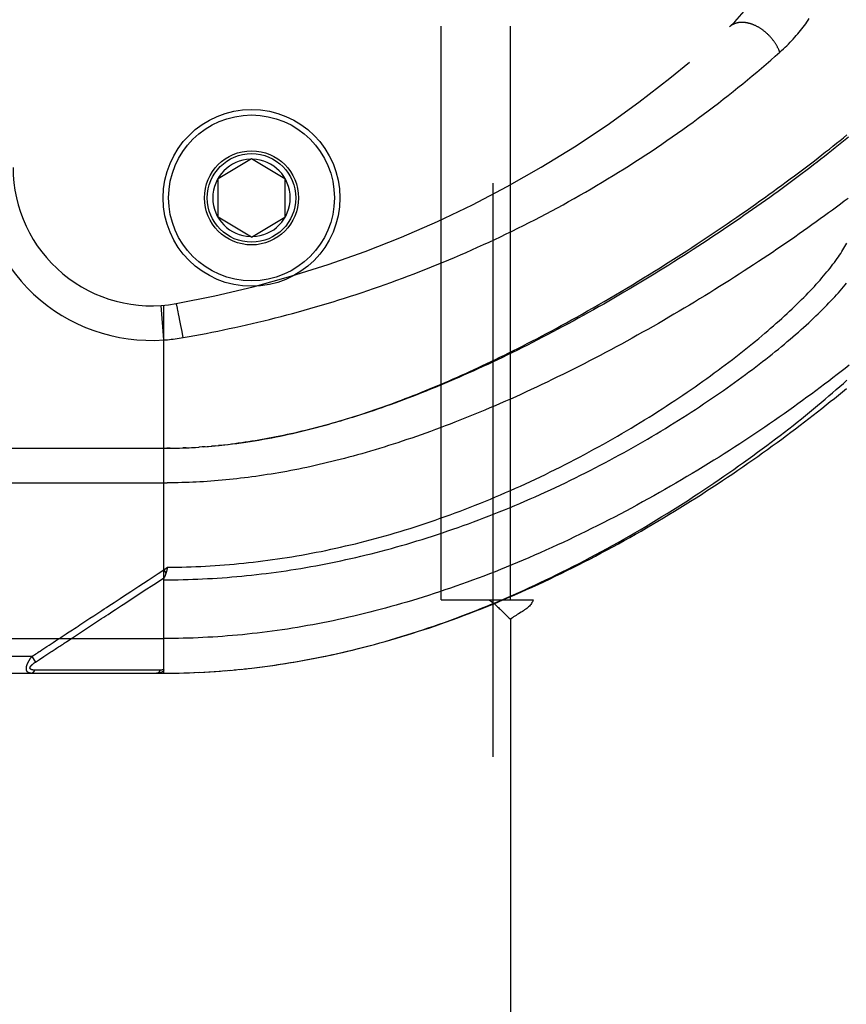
# Model space of a CAD drawing. Header units: inches. Extents: x 0 to 188, y 0 to 122.
# Tile 22 of 102: x 42.76 to 44.25, y 32.35 to 34.13. Entities that reach past the tile are written whole.
import ezdxf

# ---------------------------------------------------------------- set-up
doc = ezdxf.new("R2010")
doc.units = ezdxf.units.IN
doc.header["$LTSCALE"] = 10.363855
doc.header["$MEASUREMENT"] = 0
doc.linetypes.add('HIDDEN', pattern=[0.2, 0.1, -0.1])
for name, color, linetype in [('DEFAULT_2', 8, 'HIDDEN'), ('DOOR_ASSEMBLY', 7, 'CONTINUOUS'), ('SUBPANEL', 7, 'CONTINUOUS')]:
    doc.layers.add(name, color=color, linetype=linetype)

msp = doc.modelspace()

# ---------------------------------------------------------------- linework, layer by layer
at = {"layer": 'DEFAULT_2', "color": 8, "linetype": 'HIDDEN'}
msp.add_line((43.6149, 30.7263), (43.6149, 88.3763), dxfattribs=at)
at = {"layer": 'DOOR_ASSEMBLY', "color": 8, "linetype": 'HIDDEN'}
for p, q in [((43.1181, 33.8438), (43.1781, 33.8799)), ((43.1781, 33.8799), (43.2381, 33.8438)), ((43.1181, 33.7738), (43.1181, 33.8438)), ((43.2381, 33.8438), (43.2381, 33.7738)), ((43.1781, 33.7377), (43.1181, 33.7738)), ((43.1781, 33.7377), (43.2381, 33.7738)), ((43.0194, 33.5521), (43.0149, 33.6144)), ((43.0194, 32.95), (43.0194, 33.6148)), ((43.0431, 33.6143), (43.0429, 33.615)), ((43.0433, 33.6135), (43.0431, 33.6143)), ((43.0435, 33.6126), (43.0433, 33.6135)), ((43.0437, 33.6116), (43.0435, 33.6126)), ((43.0441, 33.6101), (43.0437, 33.6116)), ((43.0445, 33.6084), (43.0441, 33.6101)), ((43.045, 33.6058), (43.0445, 33.6084)), ((43.0456, 33.603), (43.045, 33.6058)), ((43.0464, 33.5991), (43.0456, 33.603)), ((43.0475, 33.594), (43.0464, 33.5991)), ((43.0488, 33.5875), (43.0475, 33.594)), ((43.0506, 33.5784), (43.0488, 33.5875)), ((43.0526, 33.5676), (43.0506, 33.5784)), ((43.0534, 33.5631), (43.0526, 33.5676)), ((43.0547, 33.5564), (43.0534, 33.5631)), ((43.0907, 33.3589), (43.0829, 33.3584)), ((43.0946, 33.3592), (43.0888, 33.3588)), ((43.0907, 33.3589), (43.1005, 33.3597)), ((43.0978, 33.3594), (43.1064, 33.3602)), ((43.1123, 33.3607), (43.1064, 33.3602)), ((43.1241, 33.3619), (43.1182, 33.3613)), ((43.1276, 33.3623), (43.1361, 33.3632)), ((42.1456, 33.3563), (43.0194, 33.3563)), ((43.0309, 33.3564), (43.0251, 33.3563)), ((43.0336, 33.3564), (43.0424, 33.3566)), ((43.0409, 33.3565), (43.0482, 33.3567)), ((43.0597, 33.3571), (43.0539, 33.3569)), ((43.0625, 33.3572), (43.0713, 33.3577)), ((43.0696, 33.3576), (43.0771, 33.358)), ((43.0767, 33.358), (43.0837, 33.3584)), ((42.1156, 33.2938), (43.0259, 33.2938)), ((43.0194, 33.1368), (43.0262, 33.1413)), ((43.0194, 33.1368), (43.0235, 33.1306)), ((43.0252, 33.137), (43.0249, 33.1358)), ((43.0255, 33.1383), (43.0252, 33.137)), ((43.0262, 33.1413), (43.0255, 33.1383)), ((42.8546, 33.014), (42.8674, 33.0224)), ((42.1156, 33.0125), (43.0194, 33.0125)), ((42.8046, 32.9812), (42.8138, 32.9872)), ((42.781, 32.98), (42.1156, 32.98)), ((42.781, 32.98), (42.7836, 32.9817)), ((42.781, 32.98), (42.7876, 32.97)), ((42.7836, 32.9817), (42.786, 32.9833)), ((42.786, 32.9833), (42.7884, 32.9849)), ((42.7876, 32.97), (42.7951, 32.9749)), ((42.7951, 32.9749), (42.803, 32.9801)), ((42.803, 32.9801), (42.8046, 32.9812)), ((42.1456, 32.95), (43.0194, 32.95)), ((42.7909, 32.9555), (42.7865, 32.9555)), ((42.7998, 32.9556), (42.7909, 32.9555)), ((42.8316, 32.9556), (42.7998, 32.9556)), ((42.8367, 32.9556), (42.8316, 32.9556)), ((43.0007, 32.9557), (42.9893, 32.9557)), ((43.0133, 32.9557), (43.0007, 32.9557)), ((43.0194, 32.95), (43.0286, 32.9501)), ((43.0284, 32.9501), (43.0379, 32.9502)), ((43.0375, 32.9502), (43.0473, 32.9503)), ((43.0466, 32.9503), (43.0566, 32.9505)), ((43.0557, 32.9505), (43.0659, 32.9508)), ((43.0648, 32.9508), (43.0753, 32.9512)), ((43.0739, 32.9511), (43.0846, 32.9516)), ((43.083, 32.9515), (43.094, 32.9521)), ((43.0921, 32.952), (43.1033, 32.9526)), ((43.1012, 32.9525), (43.1127, 32.9532)), ((43.1104, 32.953), (43.122, 32.9539)), ((43.1195, 32.9537), (43.1314, 32.9546)), ((43.1286, 32.9544), (43.1408, 32.9554)), ((43.1378, 32.9551), (43.1502, 32.9562)), ((43.1469, 32.9559), (43.1596, 32.9572)), ((43.1561, 32.9568), (43.169, 32.9581)), ((43.1653, 32.9577), (43.1784, 32.9592)), ((43.1745, 32.9587), (43.1879, 32.9603)), ((43.1837, 32.9598), (43.1973, 32.9615)), ((43.1929, 32.9609), (43.2068, 32.9627)), ((43.2021, 32.9621), (43.2163, 32.964))]:
    msp.add_line(p, q, dxfattribs=at)
for points in [[(44.1328, 34.072), (44.1325, 34.073), (44.1321, 34.074), (44.1317, 34.075), (44.1312, 34.0759), (44.1308, 34.0769), (44.1304, 34.0779), (44.1299, 34.0789), (44.1294, 34.0799), (44.1289, 34.0808), (44.1284, 34.0818), (44.1279, 34.0828), (44.1273, 34.0838), (44.1268, 34.0847), (44.1262, 34.0857), (44.1256, 34.0866), (44.125, 34.0876), (44.1244, 34.0885), (44.1238, 34.0895), (44.1231, 34.0904), (44.1225, 34.0913), (44.1218, 34.0922), (44.1211, 34.0932), (44.1204, 34.0941), (44.1197, 34.095), (44.119, 34.0958), (44.1183, 34.0967), (44.1176, 34.0976), (44.1168, 34.0985), (44.1161, 34.0993), (44.1153, 34.1002), (44.1145, 34.101), (44.1137, 34.1018), (44.1129, 34.1027), (44.1121, 34.1035), (44.1113, 34.1043), (44.1105, 34.1051), (44.1096, 34.1058), (44.1088, 34.1066), (44.1079, 34.1073), (44.1071, 34.1081), (44.1062, 34.1088), (44.1053, 34.1095), (44.1044, 34.1102), (44.1035, 34.1109), (44.1026, 34.1116), (44.1017, 34.1123), (44.1008, 34.1129), (44.0999, 34.1136), (44.099, 34.1142), (44.0981, 34.1148), (44.0971, 34.1154), (44.0962, 34.116), (44.0953, 34.1165), (44.0943, 34.1171), (44.0934, 34.1176), (44.0924, 34.1181), (44.0915, 34.1186), (44.0905, 34.1191), (44.0896, 34.1196), (44.0886, 34.1201), (44.0877, 34.1205), (44.0867, 34.1209), (44.0858, 34.1213), (44.0848, 34.1217), (44.0838, 34.1221), (44.0829, 34.1225), (44.0819, 34.1228), (44.081, 34.1231), (44.08, 34.1234), (44.079, 34.1237), (44.0781, 34.124), (44.0771, 34.1242), (44.0762, 34.1245), (44.0752, 34.1247), (44.0743, 34.1249), (44.0734, 34.1251), (44.0724, 34.1253), (44.0715, 34.1254), (44.0706, 34.1255), (44.0696, 34.1256), (44.0687, 34.1257), (44.0678, 34.1258), (44.0669, 34.1259), (44.066, 34.1259), (44.0651, 34.1259), (44.0642, 34.1259), (44.0633, 34.1259), (44.0625, 34.1259), (44.0616, 34.1258), (44.0607, 34.1258), (44.0599, 34.1257), (44.059, 34.1256), (44.0582, 34.1255), (44.0574, 34.1253), (44.0566, 34.1252), (44.0557, 34.125), (44.0549, 34.1248), (44.0542, 34.1246), (44.0534, 34.1244), (44.0526, 34.1241), (44.0518, 34.1238), (44.0511, 34.1236), (44.0504, 34.1233), (44.0496, 34.1229), (44.0489, 34.1226), (44.0482, 34.1223), (44.0475, 34.1219), (44.0469, 34.1215), (44.0462, 34.1211), (44.0456, 34.1207), (44.0449, 34.1203), (44.0443, 34.1198), (44.0437, 34.1193), (44.0431, 34.1189), (44.0425, 34.1184), (44.0419, 34.1179)], [(44.1328, 34.072), (44.1361, 34.0749), (44.1393, 34.0779), (44.1424, 34.0809), (44.1455, 34.0838), (44.1485, 34.0868), (44.1514, 34.0899), (44.1543, 34.0929), (44.1571, 34.0959), (44.1599, 34.099), (44.1626, 34.1021), (44.1652, 34.1051), (44.1678, 34.1082), (44.1702, 34.1113), (44.1727, 34.1144), (44.175, 34.1174), (44.1774, 34.1205), (44.1796, 34.1236), (44.1818, 34.1266), (44.1839, 34.1297), (44.186, 34.1327)], [(43.0547, 33.5564), (43.0651, 33.5582), (43.0755, 33.5601), (43.0859, 33.562), (43.0962, 33.564), (43.1066, 33.566), (43.1169, 33.5681), (43.1273, 33.5703), (43.1377, 33.5725), (43.1481, 33.5747), (43.1585, 33.577), (43.1689, 33.5794), (43.1793, 33.5818), (43.1897, 33.5842), (43.2001, 33.5867), (43.2105, 33.5893), (43.2209, 33.5919), (43.2314, 33.5946), (43.2418, 33.5973), (43.2522, 33.6001), (43.2627, 33.6029), (43.2731, 33.6058), (43.2836, 33.6088), (43.294, 33.6118), (43.3045, 33.6148), (43.3149, 33.618), (43.3254, 33.6211), (43.3359, 33.6244), (43.3463, 33.6277), (43.3568, 33.631), (43.3673, 33.6344), (43.3778, 33.6379), (43.3882, 33.6414), (43.3987, 33.645), (43.4092, 33.6486), (43.4197, 33.6523), (43.4301, 33.6561), (43.4406, 33.6599), (43.4511, 33.6638), (43.4615, 33.6677), (43.472, 33.6717), (43.4825, 33.6757), (43.4929, 33.6799), (43.5034, 33.684), (43.5138, 33.6883), (43.5242, 33.6925), (43.5347, 33.6969), (43.5451, 33.7013), (43.5555, 33.7058), (43.5659, 33.7103), (43.5763, 33.7149), (43.5867, 33.7195), (43.5971, 33.7243), (43.6075, 33.729), (43.6178, 33.7339), (43.6282, 33.7387), (43.6385, 33.7437), (43.6489, 33.7487), (43.6592, 33.7538), (43.6695, 33.7589), (43.6797, 33.7641), (43.69, 33.7694), (43.7003, 33.7747), (43.7105, 33.78), (43.7207, 33.7855), (43.7309, 33.791), (43.7411, 33.7965), (43.7512, 33.8021), (43.7613, 33.8078), (43.7714, 33.8135), (43.7815, 33.8193), (43.7916, 33.8251), (43.8016, 33.831), (43.8116, 33.837), (43.8216, 33.843), (43.8315, 33.849), (43.8414, 33.8551), (43.8513, 33.8613), (43.8611, 33.8675), (43.8709, 33.8738), (43.8807, 33.8801), (43.8904, 33.8865), (43.9001, 33.8929), (43.9098, 33.8993), (43.9194, 33.9059), (43.9289, 33.9124), (43.9385, 33.919), (43.9479, 33.9256), (43.9573, 33.9323), (43.9667, 33.939), (43.976, 33.9458), (43.9853, 33.9526), (43.9945, 33.9594), (44.0036, 33.9663), (44.0127, 33.9732), (44.0217, 33.9801), (44.0307, 33.987), (44.0395, 33.994), (44.0484, 34.001), (44.0571, 34.008), (44.0658, 34.015), (44.0744, 34.0221), (44.0829, 34.0291), (44.0914, 34.0362), (44.0998, 34.0433), (44.1082, 34.0505), (44.1165, 34.0577), (44.1247, 34.0648), (44.1328, 34.072)], [(43.1355, 33.3632), (43.1435, 33.3641), (43.1515, 33.3652), (43.1596, 33.3663), (43.1676, 33.3674), (43.1756, 33.3686), (43.1835, 33.3699), (43.1915, 33.3712), (43.1993, 33.3726), (43.2071, 33.374), (43.2149, 33.3755), (43.2225, 33.377), (43.2301, 33.3785), (43.2375, 33.3801), (43.2449, 33.3817), (43.2522, 33.3833), (43.2595, 33.385), (43.2667, 33.3867), (43.2739, 33.3884), (43.2811, 33.3902), (43.2882, 33.392), (43.2953, 33.3939), (43.3024, 33.3957), (43.3095, 33.3977), (43.3165, 33.3996), (43.3235, 33.4016), (43.3305, 33.4036), (43.3375, 33.4057), (43.3445, 33.4078), (43.3515, 33.4099), (43.3584, 33.412), (43.3653, 33.4142), (43.3723, 33.4165), (43.3792, 33.4187), (43.3861, 33.421), (43.393, 33.4233), (43.4, 33.4257), (43.4069, 33.4281), (43.4139, 33.4306), (43.4208, 33.4331), (43.4278, 33.4356), (43.4348, 33.4381), (43.4418, 33.4407), (43.4489, 33.4434), (43.4559, 33.4461), (43.463, 33.4488), (43.4701, 33.4516), (43.4772, 33.4544), (43.4843, 33.4572), (43.4915, 33.4601), (43.4987, 33.4631), (43.506, 33.4661), (43.5133, 33.4691), (43.5206, 33.4722), (43.5279, 33.4753), (43.5352, 33.4785), (43.5426, 33.4817), (43.5501, 33.485), (43.5575, 33.4883), (43.5651, 33.4917), (43.5726, 33.4952), (43.5803, 33.4987), (43.588, 33.5022), (43.5957, 33.5058), (43.6035, 33.5095), (43.6113, 33.5132), (43.6192, 33.517), (43.6271, 33.5209), (43.6351, 33.5248), (43.6432, 33.5288), (43.6513, 33.5328), (43.6595, 33.5369), (43.6679, 33.5411), (43.6763, 33.5455), (43.6848, 33.5498), (43.6934, 33.5543), (43.7021, 33.5589), (43.7109, 33.5635), (43.7198, 33.5682), (43.7287, 33.5731), (43.7379, 33.578), (43.7471, 33.5831), (43.7565, 33.5882), (43.766, 33.5935), (43.7757, 33.5989), (43.7855, 33.6045), (43.7954, 33.6101), (43.8055, 33.6159), (43.8156, 33.6218), (43.8258, 33.6277), (43.836, 33.6337), (43.8463, 33.6398), (43.8565, 33.6459), (43.8666, 33.652), (43.8767, 33.6581), (43.8867, 33.6642), (43.8967, 33.6704), (43.9066, 33.6765), (43.9164, 33.6826), (43.9262, 33.6888), (43.9359, 33.6949), (43.9455, 33.7011), (43.9551, 33.7072), (43.9645, 33.7133), (43.9739, 33.7194), (43.9833, 33.7255), (43.9925, 33.7316), (44.0017, 33.7377), (44.0107, 33.7438), (44.0197, 33.7498), (44.0287, 33.7559), (44.0375, 33.7619), (44.0462, 33.7679), (44.0549, 33.7738), (44.0635, 33.7797), (44.0719, 33.7857), (44.0803, 33.7915), (44.0886, 33.7974), (44.0969, 33.8032), (44.105, 33.809), (44.113, 33.8148), (44.1209, 33.8205), (44.1288, 33.8262), (44.1365, 33.8319), (44.1442, 33.8376), (44.1518, 33.8432), (44.1592, 33.8487), (44.1666, 33.8543), (44.1739, 33.8597), (44.1811, 33.8652), (44.1882, 33.8706), (44.1952, 33.876), (44.2021, 33.8813), (44.2089, 33.8866), (44.2156, 33.8919), (44.2223, 33.8971), (44.2288, 33.9023), (44.2352, 33.9074), (44.2416, 33.9125), (44.2478, 33.9176), (44.254, 33.9226)], [(44.2571, 33.9187), (44.2511, 33.9139), (44.2451, 33.9089), (44.2389, 33.904), (44.2327, 33.899), (44.2264, 33.8939), (44.22, 33.8889), (44.2135, 33.8838), (44.207, 33.8787), (44.2003, 33.8735), (44.1936, 33.8684), (44.1868, 33.8631), (44.1799, 33.8579), (44.173, 33.8527), (44.1659, 33.8474), (44.1588, 33.8421), (44.1516, 33.8367), (44.1444, 33.8314), (44.137, 33.826), (44.1296, 33.8206), (44.1221, 33.8152), (44.1145, 33.8097), (44.1069, 33.8043), (44.0992, 33.7988), (44.0914, 33.7933), (44.0836, 33.7878), (44.0757, 33.7823), (44.0677, 33.7767), (44.0597, 33.7712), (44.0516, 33.7656), (44.0434, 33.76), (44.0352, 33.7545), (44.0269, 33.7489), (44.0185, 33.7433), (44.0101, 33.7377), (44.0017, 33.7321), (43.9932, 33.7265), (43.9846, 33.7209), (43.976, 33.7154), (43.9673, 33.7098), (43.9586, 33.7042), (43.9499, 33.6986), (43.9411, 33.6931), (43.9322, 33.6875), (43.9233, 33.682), (43.9144, 33.6764), (43.9055, 33.6709), (43.8965, 33.6654), (43.8875, 33.66), (43.8784, 33.6545), (43.8694, 33.6491), (43.8603, 33.6437), (43.8512, 33.6383), (43.842, 33.6329), (43.8329, 33.6276), (43.8237, 33.6223), (43.8145, 33.617), (43.8053, 33.6118), (43.7961, 33.6066), (43.7869, 33.6015), (43.7777, 33.5963), (43.7685, 33.5912), (43.7593, 33.5862), (43.7501, 33.5812), (43.7409, 33.5762), (43.7317, 33.5713), (43.7225, 33.5665), (43.7133, 33.5617), (43.7041, 33.5569), (43.695, 33.5522), (43.6859, 33.5475), (43.6768, 33.5429), (43.6677, 33.5383), (43.6586, 33.5338), (43.6496, 33.5294), (43.6406, 33.525), (43.6316, 33.5207), (43.6227, 33.5164), (43.6138, 33.5122), (43.6049, 33.508), (43.5961, 33.5039), (43.5873, 33.4999), (43.5785, 33.4959), (43.5698, 33.492), (43.5611, 33.4882), (43.5525, 33.4844), (43.5439, 33.4807), (43.5354, 33.477), (43.5269, 33.4734), (43.5184, 33.4699), (43.51, 33.4664), (43.5017, 33.463), (43.4934, 33.4596), (43.4851, 33.4564), (43.477, 33.4531), (43.4688, 33.45), (43.4607, 33.4469), (43.4527, 33.4439), (43.4447, 33.4409), (43.4368, 33.438), (43.4289, 33.4351), (43.4211, 33.4323), (43.4133, 33.4296), (43.4056, 33.427), (43.3979, 33.4243), (43.3903, 33.4218), (43.3828, 33.4193), (43.3753, 33.4169), (43.3678, 33.4145), (43.3604, 33.4122), (43.3531, 33.4099), (43.3458, 33.4077), (43.3386, 33.4056), (43.3314, 33.4035), (43.3242, 33.4015), (43.3172, 33.3995), (43.3101, 33.3976), (43.3031, 33.3957), (43.2962, 33.3938), (43.2893, 33.3921), (43.2825, 33.3903), (43.2757, 33.3887), (43.2689, 33.387), (43.2622, 33.3855), (43.2556, 33.3839), (43.2489, 33.3825), (43.2424, 33.381), (43.2358, 33.3796), (43.2293, 33.3783), (43.2229, 33.377), (43.2165, 33.3757), (43.2101, 33.3745), (43.2037, 33.3733), (43.1974, 33.3722), (43.1912, 33.3711), (43.1849, 33.3701), (43.1787, 33.3691), (43.1725, 33.3681), (43.1664, 33.3672)], [(44.2563, 33.808), (44.2493, 33.8028), (44.2423, 33.7975), (44.2352, 33.7922), (44.2281, 33.7869), (44.2208, 33.7816), (44.2135, 33.7762), (44.206, 33.7709), (44.1985, 33.7655), (44.1909, 33.76), (44.1833, 33.7546), (44.1755, 33.7491), (44.1677, 33.7436), (44.1598, 33.7381), (44.1519, 33.7326), (44.1438, 33.7271), (44.1357, 33.7215), (44.1275, 33.716), (44.1193, 33.7104), (44.1109, 33.7048), (44.1025, 33.6992), (44.0941, 33.6936), (44.0855, 33.688), (44.0769, 33.6824), (44.0683, 33.6767), (44.0596, 33.6711), (44.0508, 33.6655), (44.042, 33.6598), (44.0331, 33.6542), (44.0241, 33.6486), (44.0151, 33.643), (44.0061, 33.6374), (43.997, 33.6318), (43.9878, 33.6262), (43.9787, 33.6206), (43.9694, 33.615), (43.9602, 33.6095), (43.9509, 33.604), (43.9415, 33.5985), (43.9321, 33.593), (43.9227, 33.5875), (43.9133, 33.582), (43.9038, 33.5766), (43.8943, 33.5712), (43.8848, 33.5659), (43.8753, 33.5605), (43.8657, 33.5552), (43.8561, 33.5499), (43.8465, 33.5447), (43.8369, 33.5395), (43.8273, 33.5343), (43.8177, 33.5292), (43.8081, 33.5241), (43.7985, 33.5191), (43.7889, 33.5141), (43.7792, 33.5092), (43.7696, 33.5043), (43.76, 33.4994), (43.7504, 33.4946), (43.7408, 33.4899), (43.7313, 33.4852), (43.7217, 33.4805), (43.7122, 33.4759), (43.7027, 33.4714), (43.6932, 33.4669), (43.6837, 33.4625), (43.6743, 33.4581), (43.6648, 33.4538), (43.6555, 33.4496), (43.6461, 33.4454), (43.6368, 33.4413), (43.6275, 33.4372), (43.6182, 33.4332), (43.609, 33.4293), (43.5999, 33.4254), (43.5907, 33.4216), (43.5816, 33.4178), (43.5726, 33.4141), (43.5636, 33.4105), (43.5546, 33.407), (43.5457, 33.4035), (43.5368, 33.4), (43.528, 33.3967), (43.5192, 33.3933), (43.5104, 33.3901), (43.5017, 33.3869), (43.4931, 33.3838), (43.4845, 33.3807), (43.476, 33.3778), (43.4675, 33.3748), (43.459, 33.372), (43.4506, 33.3691), (43.4423, 33.3664), (43.434, 33.3637), (43.4258, 33.3611), (43.4176, 33.3585), (43.4094, 33.356), (43.4013, 33.3536), (43.3933, 33.3512), (43.3853, 33.3488), (43.3773, 33.3466), (43.3694, 33.3444), (43.3616, 33.3422), (43.3538, 33.3401), (43.346, 33.338), (43.3383, 33.336), (43.3306, 33.3341), (43.323, 33.3322), (43.3154, 33.3304), (43.3079, 33.3286), (43.3004, 33.3268), (43.293, 33.3252), (43.2856, 33.3235), (43.2782, 33.3219), (43.2709, 33.3204), (43.2636, 33.3189), (43.2563, 33.3175), (43.2491, 33.3161), (43.242, 33.3147), (43.2348, 33.3134), (43.2277, 33.3122), (43.2207, 33.311), (43.2136, 33.3098), (43.2066, 33.3087), (43.1997, 33.3076), (43.1927, 33.3066), (43.1858, 33.3056), (43.1789, 33.3046), (43.1721, 33.3037)], [(43.0262, 33.1413), (43.0347, 33.1414), (43.0433, 33.1415), (43.0519, 33.1417), (43.0605, 33.1419), (43.0691, 33.1422), (43.0777, 33.1425), (43.0863, 33.1429), (43.0949, 33.1434), (43.1035, 33.1439), (43.1121, 33.1444), (43.1208, 33.145), (43.1294, 33.1457), (43.138, 33.1464), (43.1467, 33.1471), (43.1553, 33.1479), (43.164, 33.1488), (43.1726, 33.1497), (43.1813, 33.1507), (43.19, 33.1517), (43.1987, 33.1528), (43.2073, 33.1539), (43.2161, 33.1551), (43.2248, 33.1564), (43.2335, 33.1577), (43.2422, 33.159), (43.251, 33.1605), (43.2597, 33.1619), (43.2685, 33.1635), (43.2773, 33.165), (43.2861, 33.1667), (43.2949, 33.1684), (43.3037, 33.1701), (43.3125, 33.1719), (43.3214, 33.1738), (43.3302, 33.1757), (43.3391, 33.1777), (43.348, 33.1798), (43.3569, 33.1819), (43.3658, 33.184), (43.3747, 33.1862), (43.3836, 33.1885), (43.3926, 33.1908), (43.4015, 33.1932), (43.4105, 33.1957), (43.4195, 33.1982), (43.4285, 33.2008), (43.4375, 33.2034), (43.4465, 33.2061), (43.4555, 33.2089), (43.4645, 33.2117), (43.4736, 33.2145), (43.4826, 33.2175), (43.4917, 33.2205), (43.5007, 33.2235), (43.5098, 33.2266), (43.5189, 33.2298), (43.528, 33.233), (43.5371, 33.2363), (43.5462, 33.2396), (43.5553, 33.243), (43.5644, 33.2465), (43.5734, 33.25), (43.5825, 33.2536), (43.5916, 33.2572), (43.6007, 33.2609), (43.6098, 33.2646), (43.6189, 33.2684), (43.628, 33.2723), (43.637, 33.2762), (43.6461, 33.2801), (43.6551, 33.2842), (43.6642, 33.2882), (43.6732, 33.2923), (43.6822, 33.2965), (43.6912, 33.3007), (43.7001, 33.3049), (43.7091, 33.3092), (43.718, 33.3136), (43.7269, 33.318), (43.7357, 33.3224), (43.7446, 33.3269), (43.7534, 33.3314), (43.7621, 33.3359), (43.7709, 33.3405), (43.7796, 33.3452), (43.7882, 33.3498), (43.7969, 33.3545), (43.8054, 33.3592), (43.814, 33.364), (43.8224, 33.3688), (43.8309, 33.3736), (43.8393, 33.3784), (43.8476, 33.3832), (43.8559, 33.3881), (43.8641, 33.393), (43.8723, 33.3979), (43.8804, 33.4028), (43.8884, 33.4078), (43.8964, 33.4127), (43.9043, 33.4177), (43.9122, 33.4227), (43.92, 33.4277), (43.9277, 33.4327), (43.9353, 33.4377), (43.9429, 33.4426), (43.9504, 33.4476), (43.9578, 33.4526), (43.9652, 33.4576), (43.9725, 33.4626), (43.9796, 33.4676), (43.9868, 33.4726), (43.9938, 33.4776), (44.0007, 33.4825), (44.0076, 33.4875), (44.0144, 33.4924), (44.0211, 33.4973), (44.0277, 33.5022), (44.0342, 33.5071), (44.0407, 33.512), (44.047, 33.5169), (44.0533, 33.5217), (44.0594, 33.5265), (44.0655, 33.5313), (44.0715, 33.5361), (44.0774, 33.5408), (44.0832, 33.5455), (44.089, 33.5502), (44.0946, 33.5549), (44.1001, 33.5595), (44.1056, 33.5641), (44.1109, 33.5687), (44.1162, 33.5732), (44.1214, 33.5777), (44.1264, 33.5822), (44.1314, 33.5866), (44.1363, 33.591), (44.1411, 33.5954), (44.1458, 33.5998), (44.1505, 33.6041), (44.155, 33.6083), (44.1594, 33.6126), (44.1637, 33.6168), (44.168, 33.6209), (44.1722, 33.625), (44.1762, 33.6291), (44.1802, 33.6332), (44.1841, 33.6372), (44.1879, 33.6411), (44.1916, 33.6451), (44.1952, 33.6489), (44.1987, 33.6528), (44.2021, 33.6566), (44.2055, 33.6603), (44.2087, 33.6641), (44.2119, 33.6677), (44.2149, 33.6714), (44.2179, 33.675), (44.2208, 33.6785), (44.2236, 33.682), (44.2263, 33.6855), (44.2289, 33.6889), (44.2315, 33.6923), (44.2339, 33.6957), (44.2363, 33.699), (44.2386, 33.7022), (44.2408, 33.7054), (44.2429, 33.7086), (44.2449, 33.7117), (44.2468, 33.7148), (44.2487, 33.7179), (44.2504, 33.7209), (44.2521, 33.7238), (44.2537, 33.7267)], [(43.0194, 33.1187), (43.0281, 33.1187), (43.0369, 33.1188), (43.0457, 33.1189), (43.0545, 33.1191), (43.0633, 33.1194), (43.0721, 33.1196), (43.0809, 33.12), (43.0897, 33.1204), (43.0985, 33.1208), (43.1073, 33.1213), (43.1161, 33.1219), (43.125, 33.1225), (43.1338, 33.1231), (43.1426, 33.1238), (43.1515, 33.1246), (43.1604, 33.1254), (43.1692, 33.1263), (43.1781, 33.1272), (43.187, 33.1282), (43.1959, 33.1292), (43.2047, 33.1303), (43.2137, 33.1314), (43.2226, 33.1326), (43.2315, 33.1339), (43.2404, 33.1352), (43.2494, 33.1365), (43.2583, 33.1379), (43.2673, 33.1394), (43.2763, 33.1409), (43.2853, 33.1425), (43.2943, 33.1441), (43.3033, 33.1458), (43.3124, 33.1476), (43.3214, 33.1494), (43.3305, 33.1512), (43.3395, 33.1531), (43.3486, 33.1551), (43.3577, 33.1571), (43.3668, 33.1592), (43.3759, 33.1614), (43.3851, 33.1636), (43.3942, 33.1658), (43.4034, 33.1682), (43.4126, 33.1706), (43.4217, 33.173), (43.4309, 33.1755), (43.4401, 33.178), (43.4494, 33.1807), (43.4586, 33.1833), (43.4678, 33.1861), (43.4771, 33.1889), (43.4863, 33.1917), (43.4956, 33.1946), (43.5049, 33.1976), (43.5142, 33.2006), (43.5235, 33.2037), (43.5328, 33.2069), (43.5421, 33.2101), (43.5514, 33.2133), (43.5607, 33.2166), (43.57, 33.22), (43.5793, 33.2234), (43.5886, 33.2269), (43.598, 33.2305), (43.6073, 33.2341), (43.6166, 33.2377), (43.6259, 33.2415), (43.6352, 33.2452), (43.6444, 33.249), (43.6537, 33.2529), (43.663, 33.2568), (43.6722, 33.2608), (43.6814, 33.2648), (43.6906, 33.2689), (43.6998, 33.273), (43.709, 33.2771), (43.7181, 33.2813), (43.7273, 33.2856), (43.7364, 33.2899), (43.7454, 33.2942), (43.7545, 33.2986), (43.7635, 33.303), (43.7724, 33.3075), (43.7814, 33.3119), (43.7903, 33.3165), (43.7991, 33.321), (43.8079, 33.3256), (43.8167, 33.3302), (43.8255, 33.3349), (43.8341, 33.3396), (43.8428, 33.3443), (43.8514, 33.349), (43.8599, 33.3538), (43.8684, 33.3585), (43.8768, 33.3633), (43.8852, 33.3681), (43.8935, 33.373), (43.9017, 33.3778), (43.9099, 33.3827), (43.918, 33.3875), (43.926, 33.3924), (43.934, 33.3973), (43.9419, 33.4022), (43.9497, 33.4071), (43.9575, 33.412), (43.9652, 33.4168), (43.9728, 33.4217), (43.9803, 33.4266), (43.9878, 33.4315), (43.9951, 33.4364), (44.0024, 33.4413), (44.0096, 33.4462), (44.0168, 33.451), (44.0238, 33.4559), (44.0308, 33.4607), (44.0376, 33.4656), (44.0444, 33.4704), (44.0511, 33.4752), (44.0578, 33.48), (44.0643, 33.4848), (44.0707, 33.4895), (44.0771, 33.4942), (44.0833, 33.4989), (44.0895, 33.5036), (44.0956, 33.5083), (44.1016, 33.5129), (44.1075, 33.5175), (44.1133, 33.5221), (44.119, 33.5267), (44.1246, 33.5312), (44.1302, 33.5357), (44.1356, 33.5402), (44.141, 33.5447), (44.1462, 33.5491), (44.1514, 33.5535), (44.1565, 33.5578), (44.1614, 33.5621), (44.1663, 33.5664), (44.1711, 33.5707), (44.1758, 33.5749), (44.1804, 33.5791), (44.185, 33.5832), (44.1894, 33.5873), (44.1937, 33.5914), (44.198, 33.5955), (44.2021, 33.5995), (44.2062, 33.6034), (44.2102, 33.6074), (44.214, 33.6112), (44.2178, 33.6151), (44.2215, 33.6189), (44.2251, 33.6227), (44.2286, 33.6264), (44.2321, 33.6301), (44.2354, 33.6338), (44.2386, 33.6374), (44.2418, 33.641), (44.2449, 33.6445), (44.2478, 33.648), (44.2507, 33.6515), (44.2535, 33.6549)], [(43.0429, 33.615), (43.0428, 33.6153), (43.0428, 33.6156), (43.0427, 33.6159), (43.0426, 33.6162), (43.0425, 33.6164), (43.0425, 33.6167), (43.0424, 33.6169), (43.0423, 33.6171), (43.0423, 33.6172), (43.0422, 33.6174), (43.0422, 33.6175), (43.0421, 33.6176), (43.0421, 33.6177), (43.042, 33.6178), (43.042, 33.6178), (43.042, 33.6178), (43.0419, 33.6179)], [(43.0194, 33.5521), (43.0229, 33.5524), (43.0264, 33.5526), (43.0297, 33.553), (43.033, 33.5533), (43.0365, 33.5537), (43.04, 33.5541), (43.0436, 33.5546), (43.0473, 33.5552), (43.051, 33.5557), (43.0547, 33.5564)], [(44.2581, 33.5065), (44.2509, 33.5008), (44.2436, 33.4951), (44.2362, 33.4894), (44.2288, 33.4836), (44.2212, 33.4778), (44.2135, 33.472), (44.2058, 33.4662), (44.1979, 33.4603), (44.19, 33.4544), (44.1819, 33.4485), (44.1738, 33.4426), (44.1656, 33.4367), (44.1573, 33.4307), (44.1489, 33.4247), (44.1404, 33.4187), (44.1318, 33.4127), (44.1232, 33.4067), (44.1144, 33.4007), (44.1056, 33.3947), (44.0967, 33.3887), (44.0878, 33.3826), (44.0787, 33.3766), (44.0696, 33.3706), (44.0604, 33.3646), (44.0511, 33.3586), (44.0418, 33.3526), (44.0324, 33.3466), (44.0229, 33.3406), (44.0134, 33.3346), (44.0038, 33.3287), (43.9942, 33.3228), (43.9845, 33.3168), (43.9747, 33.311), (43.9649, 33.3051), (43.955, 33.2993), (43.9451, 33.2934), (43.9352, 33.2877), (43.9252, 33.2819), (43.9152, 33.2762), (43.9051, 33.2706), (43.895, 33.2649), (43.8849, 33.2593), (43.8747, 33.2538), (43.8645, 33.2483), (43.8543, 33.2428), (43.8441, 33.2374), (43.8338, 33.2321), (43.8236, 33.2268), (43.8133, 33.2215), (43.803, 33.2163), (43.7927, 33.2112), (43.7824, 33.2061), (43.7721, 33.201), (43.7617, 33.1961), (43.7514, 33.1912), (43.7411, 33.1863), (43.7308, 33.1816), (43.7205, 33.1768), (43.7102, 33.1722), (43.6999, 33.1676), (43.6896, 33.1631), (43.6794, 33.1586), (43.6691, 33.1543), (43.6589, 33.15), (43.6487, 33.1457), (43.6384, 33.1415), (43.6283, 33.1374), (43.6181, 33.1334), (43.608, 33.1294), (43.5978, 33.1255), (43.5877, 33.1217), (43.5777, 33.118), (43.5676, 33.1143), (43.5576, 33.1107), (43.5476, 33.1072), (43.5377, 33.1037), (43.5277, 33.1003), (43.5178, 33.097), (43.5079, 33.0937), (43.4981, 33.0905), (43.4883, 33.0874), (43.4785, 33.0844), (43.4687, 33.0814), (43.459, 33.0785), (43.4493, 33.0756), (43.4396, 33.0729), (43.4299, 33.0702), (43.4203, 33.0675), (43.4107, 33.065), (43.4012, 33.0625), (43.3917, 33.06), (43.3822, 33.0577), (43.3727, 33.0554), (43.3632, 33.0531), (43.3538, 33.051), (43.3444, 33.0489), (43.3351, 33.0468), (43.3257, 33.0448), (43.3164, 33.0429), (43.3072, 33.0411), (43.2979, 33.0393), (43.2887, 33.0375), (43.2795, 33.0359), (43.2703, 33.0343), (43.2611, 33.0327), (43.252, 33.0312), (43.2428, 33.0298), (43.2337, 33.0284), (43.2246, 33.0271), (43.2156, 33.0259), (43.2065, 33.0247), (43.1975, 33.0235), (43.1885, 33.0224), (43.1795, 33.0214), (43.1705, 33.0205), (43.1615, 33.0195), (43.1526, 33.0187), (43.1437, 33.0179), (43.1347, 33.0172), (43.1258, 33.0165), (43.1169, 33.0158), (43.108, 33.0153), (43.0991, 33.0148), (43.0902, 33.0143), (43.0814, 33.0139)], [(43.2114, 32.9634), (43.2206, 32.9647), (43.2299, 32.966), (43.2392, 32.9675), (43.2485, 32.969), (43.2578, 32.9706), (43.2672, 32.9722), (43.2765, 32.9739), (43.2859, 32.9757), (43.2953, 32.9775), (43.3048, 32.9794), (43.3142, 32.9813), (43.3237, 32.9834), (43.3332, 32.9855), (43.3427, 32.9876), (43.3522, 32.9899), (43.3617, 32.9922), (43.3713, 32.9946), (43.3809, 32.997), (43.3905, 32.9995), (43.4002, 33.0021), (43.4099, 33.0047), (43.4195, 33.0075), (43.4293, 33.0103), (43.439, 33.0131), (43.4488, 33.0161), (43.4586, 33.0191), (43.4684, 33.0222), (43.4781, 33.0253), (43.4879, 33.0285), (43.4976, 33.0318), (43.5073, 33.0351), (43.517, 33.0384), (43.5266, 33.0418), (43.5363, 33.0453), (43.5459, 33.0488), (43.5554, 33.0524), (43.565, 33.056), (43.5746, 33.0597), (43.5842, 33.0635), (43.5937, 33.0673), (43.6033, 33.0712), (43.6129, 33.0751), (43.6225, 33.0792), (43.6321, 33.0832), (43.6417, 33.0874), (43.6513, 33.0916), (43.661, 33.0958), (43.6707, 33.1002), (43.6804, 33.1046), (43.6901, 33.1091), (43.7, 33.1137), (43.7098, 33.1184), (43.7197, 33.1231), (43.7297, 33.128), (43.7397, 33.133), (43.7498, 33.138), (43.7599, 33.1431), (43.77, 33.1483), (43.7802, 33.1536), (43.7903, 33.1589), (43.8004, 33.1643), (43.8105, 33.1698), (43.8206, 33.1753), (43.8307, 33.1808), (43.8407, 33.1864), (43.8507, 33.1921), (43.8607, 33.1978), (43.8706, 33.2035), (43.8805, 33.2093), (43.8904, 33.2151), (43.9002, 33.221), (43.9099, 33.2269), (43.9197, 33.2328), (43.9293, 33.2388), (43.939, 33.2448), (43.9485, 33.2508), (43.958, 33.2568), (43.9675, 33.2629), (43.9769, 33.269), (43.9862, 33.2751), (43.9955, 33.2812), (44.0047, 33.2874), (44.0138, 33.2935), (44.0229, 33.2997), (44.0319, 33.3059), (44.0408, 33.312), (44.0496, 33.3182), (44.0584, 33.3244), (44.067, 33.3306), (44.0756, 33.3367), (44.0841, 33.3429), (44.0925, 33.3491), (44.1009, 33.3552), (44.1091, 33.3613), (44.1173, 33.3675), (44.1253, 33.3736), (44.1333, 33.3797), (44.1412, 33.3857), (44.149, 33.3918), (44.1567, 33.3978), (44.1643, 33.4038), (44.1717, 33.4098), (44.1792, 33.4158), (44.1865, 33.4217), (44.1937, 33.4276), (44.2008, 33.4335), (44.2078, 33.4393), (44.2147, 33.4451), (44.2215, 33.4509), (44.2282, 33.4566), (44.2348, 33.4623), (44.2413, 33.468), (44.2477, 33.4736), (44.254, 33.4792)], [(43.2163, 32.964), (43.2258, 32.9654), (43.2353, 32.9669), (43.2448, 32.9684), (43.2544, 32.9699), (43.264, 32.9716), (43.2736, 32.9733), (43.2832, 32.9751), (43.2928, 32.9769), (43.3024, 32.9789), (43.3121, 32.9808), (43.3218, 32.9829), (43.3315, 32.985), (43.3412, 32.9872), (43.351, 32.9895), (43.3608, 32.9918), (43.3706, 32.9943), (43.3804, 32.9967), (43.3903, 32.9993), (43.4001, 33.0019), (43.41, 33.0046), (43.4199, 33.0074), (43.4299, 33.0102), (43.4399, 33.0132), (43.4498, 33.0162), (43.4599, 33.0192), (43.4699, 33.0224), (43.48, 33.0256), (43.4901, 33.0289), (43.5002, 33.0322), (43.5103, 33.0357), (43.5204, 33.0392), (43.5306, 33.0428), (43.5408, 33.0465), (43.551, 33.0502), (43.5613, 33.054), (43.5715, 33.0579), (43.5818, 33.0619), (43.5921, 33.0659), (43.6024, 33.0701), (43.6128, 33.0742), (43.6231, 33.0785), (43.6335, 33.0829), (43.6438, 33.0873), (43.6542, 33.0918), (43.6646, 33.0963), (43.675, 33.1009), (43.6854, 33.1056), (43.6958, 33.1104), (43.7063, 33.1152), (43.7167, 33.1201), (43.7271, 33.1251), (43.7375, 33.1302), (43.7479, 33.1353), (43.7583, 33.1404), (43.7687, 33.1457), (43.7791, 33.1509), (43.7895, 33.1563), (43.7999, 33.1617), (43.8102, 33.1672), (43.8205, 33.1727), (43.8308, 33.1782), (43.8411, 33.1839), (43.8514, 33.1895), (43.8616, 33.1953), (43.8718, 33.201), (43.882, 33.2068), (43.8921, 33.2127), (43.9022, 33.2186), (43.9123, 33.2245), (43.9223, 33.2305), (43.9322, 33.2365), (43.9422, 33.2425), (43.952, 33.2486), (43.9619, 33.2547), (43.9716, 33.2608), (43.9814, 33.2669), (43.991, 33.2731), (44.0006, 33.2793), (44.0102, 33.2855), (44.0196, 33.2917), (44.029, 33.2979), (44.0384, 33.3042), (44.0477, 33.3104), (44.0569, 33.3167), (44.066, 33.3229), (44.0751, 33.3292), (44.084, 33.3355), (44.0929, 33.3418), (44.1018, 33.348), (44.1105, 33.3543), (44.1192, 33.3605), (44.1278, 33.3668), (44.1363, 33.373), (44.1447, 33.3792), (44.153, 33.3855), (44.1612, 33.3917), (44.1694, 33.3979), (44.1775, 33.404), (44.1854, 33.4102), (44.1933, 33.4163), (44.2011, 33.4224), (44.2088, 33.4285), (44.2164, 33.4346), (44.224, 33.4406), (44.2314, 33.4466), (44.2387, 33.4526), (44.246, 33.4586), (44.2531, 33.4645)], [(43.105, 33.36), (43.1123, 33.3607), (43.1198, 33.3614), (43.1301, 33.3625)], [(43.1664, 33.3672), (43.1603, 33.3663), (43.1542, 33.3655), (43.1481, 33.3647), (43.1421, 33.3639)], [(43.0194, 33.3563), (43.0265, 33.3563), (43.0366, 33.3565)], [(43.0481, 33.3567), (43.0553, 33.357), (43.0655, 33.3574)], [(43.1721, 33.3037), (43.1652, 33.3029), (43.1584, 33.3021), (43.1517, 33.3013), (43.1449, 33.3005), (43.1382, 33.2998), (43.1315, 33.2992), (43.1248, 33.2986), (43.1181, 33.298), (43.1114, 33.2974), (43.1048, 33.2969), (43.0981, 33.2965), (43.0915, 33.296), (43.0849, 33.2956), (43.0783, 33.2953), (43.0718, 33.295), (43.0652, 33.2947), (43.0586, 33.2945), (43.0521, 33.2943), (43.0455, 33.2941), (43.039, 33.294), (43.0324, 33.2939), (43.0259, 33.2938)], [(42.886, 33.0491), (42.8931, 33.0538), (42.8967, 33.0562), (42.9003, 33.0585), (42.9039, 33.0609), (42.9077, 33.0634), (42.9116, 33.066), (42.9158, 33.0687), (42.9201, 33.0716), (42.9248, 33.0746), (42.9297, 33.0779), (42.935, 33.0814), (42.9407, 33.0851), (42.9467, 33.0891), (42.9532, 33.0933), (42.9599, 33.0978), (42.9671, 33.1025), (42.9747, 33.1074), (42.9827, 33.1127), (42.9911, 33.1183), (43.0001, 33.1241), (43.0095, 33.1303), (43.0194, 33.1368)], [(43.0235, 33.1306), (43.0233, 33.13), (43.0231, 33.1294), (43.0229, 33.1288), (43.0227, 33.1283), (43.0225, 33.1277), (43.0223, 33.1272), (43.0221, 33.1266), (43.0219, 33.1261), (43.0217, 33.1256), (43.0215, 33.1251), (43.0213, 33.1245), (43.021, 33.124), (43.0208, 33.1236)], [(43.0249, 33.1358), (43.0246, 33.1346), (43.0244, 33.134), (43.0243, 33.1334), (43.0241, 33.1329), (43.024, 33.1323), (43.0238, 33.1317), (43.0236, 33.1311), (43.0235, 33.1306)], [(42.9842, 33.0992), (43.0013, 33.1104), (43.0206, 33.1231)], [(43.0194, 33.1187), (43.0194, 33.1189), (43.0194, 33.1191), (43.0194, 33.1193), (43.0194, 33.1196), (43.0194, 33.1198), (43.0195, 33.12), (43.0195, 33.1202), (43.0196, 33.1204), (43.0196, 33.1206), (43.0197, 33.1208), (43.0197, 33.121), (43.0198, 33.1213), (43.0199, 33.1215), (43.02, 33.1217), (43.0201, 33.1219), (43.0201, 33.1222), (43.0202, 33.1224), (43.0203, 33.1226), (43.0205, 33.1228), (43.0208, 33.1236)], [(42.943, 33.0721), (42.9489, 33.076), (42.9552, 33.0801), (42.9618, 33.0845), (42.9842, 33.0992)], [(42.8674, 33.0224), (42.8708, 33.0246), (42.8743, 33.027), (42.8779, 33.0293), (42.8816, 33.0317), (42.8853, 33.0341), (42.8889, 33.0366), (42.8926, 33.039), (42.8963, 33.0414), (42.8999, 33.0438), (42.9035, 33.0462), (42.9072, 33.0486), (42.911, 33.051), (42.9148, 33.0536), (42.9188, 33.0562), (42.9231, 33.059), (42.9276, 33.062), (42.9324, 33.0651), (42.943, 33.0721)], [(42.8379, 33.0175), (42.843, 33.0208), (42.8457, 33.0226), (42.8486, 33.0245), (42.8516, 33.0265), (42.8547, 33.0286), (42.8579, 33.0307), (42.8612, 33.0328), (42.8646, 33.0351), (42.8681, 33.0373), (42.8716, 33.0397), (42.8752, 33.042), (42.8788, 33.0444), (42.8824, 33.0468), (42.886, 33.0491)], [(42.8083, 32.998), (42.8121, 33.0005), (42.814, 33.0018), (42.816, 33.0031), (42.8179, 33.0043), (42.8198, 33.0056)], [(42.8198, 33.0056), (42.8237, 33.0082), (42.8256, 33.0094), (42.8276, 33.0107), (42.8295, 33.012), (42.8315, 33.0133), (42.8335, 33.0146), (42.8357, 33.016), (42.8379, 33.0175)], [(42.8295, 32.9975), (42.8314, 32.9988), (42.8334, 33.0001), (42.8354, 33.0014), (42.8374, 33.0027), (42.8394, 33.004), (42.8416, 33.0054), (42.8438, 33.0069), (42.8463, 33.0085), (42.8489, 33.0102), (42.8516, 33.012), (42.8546, 33.014)], [(43.0814, 33.0139), (43.0725, 33.0135), (43.0636, 33.0132), (43.0548, 33.013), (43.0459, 33.0128), (43.0371, 33.0127), (43.0282, 33.0126), (43.0194, 33.0125)], [(42.7884, 32.9849), (42.7907, 32.9864), (42.792, 32.9872)], [(42.792, 32.9872), (42.7946, 32.989), (42.796, 32.9899)], [(42.796, 32.9899), (42.7992, 32.992), (42.8009, 32.9932)], [(42.8009, 32.9932), (42.8046, 32.9956), (42.8065, 32.9968), (42.8083, 32.998)], [(42.8138, 32.9872), (42.8157, 32.9885), (42.8177, 32.9897), (42.8196, 32.991), (42.8216, 32.9923), (42.8235, 32.9936), (42.8255, 32.9949), (42.8295, 32.9975)], [(42.7799, 32.95), (42.7794, 32.9501), (42.779, 32.9501), (42.7786, 32.9501), (42.7782, 32.9501), (42.7778, 32.9502), (42.7775, 32.9503), (42.7771, 32.9503), (42.7768, 32.9504), (42.7765, 32.9505), (42.7762, 32.9506), (42.7759, 32.9507), (42.7757, 32.9508), (42.7754, 32.9509), (42.7752, 32.951), (42.7749, 32.9511), (42.7747, 32.9512), (42.7745, 32.9514), (42.7743, 32.9515), (42.7741, 32.9517), (42.7739, 32.9518), (42.7737, 32.9519), (42.7735, 32.9521), (42.7734, 32.9522), (42.7732, 32.9524), (42.7731, 32.9526), (42.7729, 32.9527), (42.7728, 32.9529), (42.7726, 32.9531), (42.7725, 32.9533), (42.7724, 32.9534), (42.7723, 32.9536), (42.7722, 32.9538), (42.7721, 32.954), (42.772, 32.9542), (42.7719, 32.9544), (42.7718, 32.9546), (42.7717, 32.9548), (42.7717, 32.955), (42.7716, 32.9552), (42.7715, 32.9554), (42.7715, 32.9557), (42.7714, 32.9559), (42.7714, 32.9561), (42.7713, 32.9563), (42.7713, 32.9566), (42.7712, 32.9568), (42.7712, 32.9571), (42.7712, 32.9573), (42.7712, 32.9576), (42.7712, 32.9578), (42.7712, 32.9581), (42.7712, 32.9583), (42.7712, 32.9586), (42.7712, 32.9589), (42.7712, 32.9592), (42.7712, 32.9594), (42.7712, 32.9597), (42.7713, 32.96), (42.7713, 32.9603), (42.7713, 32.9606), (42.7714, 32.9609), (42.7714, 32.9612), (42.7715, 32.9615), (42.7716, 32.9618), (42.7716, 32.9622), (42.7717, 32.9625), (42.7718, 32.9628), (42.7719, 32.9631), (42.772, 32.9635), (42.7721, 32.9638), (42.7722, 32.9642), (42.7723, 32.9645), (42.7724, 32.9649), (42.7725, 32.9652), (42.7727, 32.9656), (42.7728, 32.966), (42.773, 32.9664), (42.7731, 32.9667), (42.7733, 32.9671), (42.7735, 32.9675), (42.7736, 32.9679), (42.7738, 32.9684), (42.774, 32.9688), (42.7742, 32.9692), (42.7744, 32.9696), (42.7747, 32.9701), (42.7749, 32.9705), (42.7751, 32.971), (42.7754, 32.9715), (42.7757, 32.972), (42.776, 32.9725), (42.7762, 32.973), (42.7766, 32.9735), (42.7769, 32.974), (42.7772, 32.9745), (42.7776, 32.9751), (42.7779, 32.9757), (42.7783, 32.9763), (42.7787, 32.9769), (42.7792, 32.9775), (42.7796, 32.9781), (42.7801, 32.9787), (42.7805, 32.9794), (42.781, 32.98)], [(42.7865, 32.9555), (42.786, 32.9555), (42.7856, 32.9555), (42.7852, 32.9555), (42.7848, 32.9556), (42.7845, 32.9556), (42.7841, 32.9556), (42.7838, 32.9556), (42.7834, 32.9557), (42.7831, 32.9557), (42.7828, 32.9558), (42.7826, 32.9558), (42.7823, 32.9559), (42.782, 32.9559), (42.7818, 32.956), (42.7815, 32.956), (42.7813, 32.9561), (42.7811, 32.9561), (42.7809, 32.9562), (42.7807, 32.9563), (42.7805, 32.9563), (42.7803, 32.9564), (42.7801, 32.9565), (42.78, 32.9565), (42.7798, 32.9566), (42.7797, 32.9567), (42.7795, 32.9568), (42.7794, 32.9568), (42.7792, 32.9569), (42.7791, 32.957), (42.779, 32.9571), (42.7789, 32.9572), (42.7788, 32.9573), (42.7787, 32.9574), (42.7786, 32.9575), (42.7785, 32.9575), (42.7784, 32.9576), (42.7783, 32.9577), (42.7782, 32.9578), (42.7782, 32.9579), (42.7781, 32.958), (42.7781, 32.9581), (42.778, 32.9582), (42.7779, 32.9584), (42.7779, 32.9585), (42.7779, 32.9586), (42.7778, 32.9587), (42.7778, 32.9588), (42.7778, 32.9589), (42.7778, 32.959), (42.7777, 32.9592), (42.7777, 32.9593), (42.7777, 32.9594), (42.7777, 32.9595), (42.7778, 32.9597), (42.7778, 32.9598), (42.7778, 32.9599), (42.7778, 32.9601), (42.7778, 32.9602), (42.7779, 32.9604), (42.7779, 32.9605), (42.778, 32.9606), (42.778, 32.9608), (42.7781, 32.9609), (42.7781, 32.9611), (42.7782, 32.9613), (42.7783, 32.9614), (42.7784, 32.9616), (42.7785, 32.9617), (42.7786, 32.9619), (42.7787, 32.9621), (42.7788, 32.9622), (42.7789, 32.9624), (42.779, 32.9626), (42.7791, 32.9627), (42.7793, 32.9629), (42.7794, 32.9631), (42.7796, 32.9633), (42.7797, 32.9635), (42.7799, 32.9637), (42.78, 32.9639), (42.7802, 32.9641), (42.7804, 32.9643), (42.7806, 32.9645), (42.7808, 32.9647), (42.781, 32.9649), (42.7813, 32.9651), (42.7815, 32.9653), (42.7817, 32.9656), (42.782, 32.9658), (42.7823, 32.966), (42.7826, 32.9663), (42.7829, 32.9665), (42.7832, 32.9668), (42.7835, 32.967), (42.7838, 32.9673), (42.7842, 32.9676), (42.7845, 32.9679), (42.7849, 32.9682), (42.7853, 32.9685), (42.7858, 32.9688), (42.7862, 32.9691), (42.7867, 32.9694), (42.7872, 32.9697), (42.7876, 32.97)], [(42.7799, 32.95), (42.7801, 32.9501), (42.7803, 32.9501), (42.7805, 32.9501), (42.7807, 32.9501), (42.781, 32.9502), (42.7812, 32.9502), (42.7814, 32.9503), (42.7816, 32.9504), (42.7818, 32.9505), (42.7821, 32.9506), (42.7823, 32.9507), (42.7825, 32.9508), (42.7827, 32.9509), (42.7829, 32.951), (42.7831, 32.9512), (42.7833, 32.9513), (42.7835, 32.9515), (42.7837, 32.9517), (42.7839, 32.9518), (42.7841, 32.952), (42.7843, 32.9522), (42.7845, 32.9524), (42.7847, 32.9526), (42.7849, 32.9529), (42.785, 32.9531), (42.7852, 32.9533), (42.7854, 32.9536), (42.7856, 32.9538), (42.7857, 32.9541), (42.7859, 32.9544), (42.786, 32.9547), (42.7862, 32.9549), (42.7863, 32.9552), (42.7865, 32.9555)], [(42.8809, 32.9557), (42.8781, 32.9557), (42.8755, 32.9557), (42.8729, 32.9557), (42.8703, 32.9557), (42.8677, 32.9557), (42.8651, 32.9557), (42.8367, 32.9556)], [(42.9112, 32.9557), (42.9074, 32.9557), (42.9036, 32.9557), (42.9, 32.9557), (42.8964, 32.9557), (42.893, 32.9557), (42.8898, 32.9557), (42.8867, 32.9557), (42.8809, 32.9557)], [(42.9419, 32.9557), (42.9379, 32.9557), (42.934, 32.9557), (42.9302, 32.9557), (42.9264, 32.9557), (42.9226, 32.9557), (42.9188, 32.9557), (42.9112, 32.9557)], [(42.9893, 32.9557), (42.9839, 32.9557), (42.9788, 32.9557), (42.9738, 32.9557), (42.9689, 32.9557), (42.964, 32.9557), (42.9593, 32.9557), (42.9547, 32.9557), (42.9503, 32.9557), (42.9419, 32.9557)], [(43.0194, 32.9559), (43.0194, 32.9557), (43.0193, 32.9556), (43.0193, 32.9554), (43.0193, 32.9553), (43.0193, 32.9551), (43.0192, 32.955), (43.0192, 32.9548), (43.0192, 32.9547), (43.0191, 32.9545), (43.019, 32.9544), (43.019, 32.9543), (43.0189, 32.9541), (43.0188, 32.954), (43.0188, 32.9539), (43.0187, 32.9537), (43.0186, 32.9536), (43.0185, 32.9535), (43.0184, 32.9534), (43.0183, 32.9532), (43.0181, 32.9531), (43.018, 32.953), (43.0179, 32.9529), (43.0177, 32.9528), (43.0176, 32.9526), (43.0174, 32.9525), (43.0173, 32.9524), (43.0171, 32.9523), (43.0169, 32.9522), (43.0167, 32.9521), (43.0165, 32.9519), (43.0163, 32.9518), (43.0161, 32.9517), (43.0159, 32.9516), (43.0156, 32.9515), (43.0154, 32.9514), (43.0151, 32.9513), (43.0148, 32.9512), (43.0146, 32.9511), (43.0143, 32.951), (43.0139, 32.9509), (43.0136, 32.9508), (43.0133, 32.9507), (43.0129, 32.9507), (43.0125, 32.9506), (43.0121, 32.9505), (43.0117, 32.9504), (43.0113, 32.9504), (43.0108, 32.9503), (43.0104, 32.9502), (43.0099, 32.9502), (43.0094, 32.9502), (43.0089, 32.9501), (43.0084, 32.9501), (43.0078, 32.9501), (43.0072, 32.9501), (43.0066, 32.95)], [(43.0066, 32.95), (43.0069, 32.9501), (43.0071, 32.9501), (43.0073, 32.9501), (43.0075, 32.9501), (43.0078, 32.9502), (43.008, 32.9502), (43.0082, 32.9503), (43.0084, 32.9504), (43.0087, 32.9505), (43.0089, 32.9506), (43.0091, 32.9507), (43.0093, 32.9508), (43.0095, 32.9509), (43.0097, 32.9511), (43.0099, 32.9512), (43.0102, 32.9514), (43.0104, 32.9515), (43.0106, 32.9517), (43.0108, 32.9519), (43.011, 32.9521), (43.0111, 32.9523), (43.0113, 32.9525), (43.0115, 32.9527), (43.0117, 32.953), (43.0119, 32.9532), (43.0121, 32.9535), (43.0122, 32.9537), (43.0124, 32.954), (43.0126, 32.9542), (43.0127, 32.9545), (43.0129, 32.9548), (43.013, 32.9551), (43.0132, 32.9554), (43.0133, 32.9557)], [(43.0194, 32.9559), (43.0184, 32.9558), (43.0174, 32.9558), (43.0164, 32.9558), (43.0154, 32.9557), (43.0144, 32.9557), (43.0133, 32.9557)]]:
    msp.add_lwpolyline(points, dxfattribs=at)
for radius in [0.1598, 0.1598, 0.1498, 0.085, 0.08]:
    msp.add_circle((43.1781, 33.8088), radius, dxfattribs=at)
for centre, radius, start, end in [((43.8721, 34.3013), 0.25, 312.7959, 47.2041), ((42.6832, 35.5854), 2, 280.3342, 312.7959), ((43.1781, 33.8088), 0.07, 91.4692, 268.5308), ((43.1781, 33.8088), 0.07, 271.4692, 88.5308), ((42.9971, 33.8638), 0.3125, 180, 274.0875), ((42.9971, 33.8638), 0.25, 180, 280.3342)]:
    msp.add_arc(centre, radius, start, end, dxfattribs=at)
at = {"layer": 'SUBPANEL', "color": 8, "linetype": 'HIDDEN'}
for p, q in [((43.5211, 33.0825), (43.5211, 86.02)), ((43.6461, 33.0825), (43.6461, 86.02)), ((43.5211, 33.0825), (43.6076, 33.0825)), ((43.6076, 33.0825), (43.687, 33.0825)), ((43.6274, 33.0655), (43.6339, 33.059)), ((43.6461, 33.0472), (43.6461, 31.4575))]:
    msp.add_line(p, q, dxfattribs=at)
for points in [[(43.6076, 33.0825), (43.6097, 33.081), (43.6118, 33.0794), (43.6139, 33.0778), (43.6158, 33.0763), (43.6177, 33.0747), (43.6195, 33.0731), (43.6211, 33.0716), (43.6228, 33.0701), (43.6243, 33.0686), (43.6259, 33.0671), (43.6274, 33.0655)], [(43.687, 33.0825), (43.6863, 33.0808), (43.6856, 33.0791), (43.6847, 33.0774), (43.6838, 33.0759), (43.6827, 33.0743), (43.6815, 33.0728), (43.6802, 33.0712), (43.6787, 33.0697), (43.6771, 33.0682), (43.6754, 33.0668), (43.6736, 33.0655), (43.6717, 33.0642), (43.6697, 33.0628), (43.6676, 33.0615), (43.6654, 33.0601)], [(43.6339, 33.059), (43.6358, 33.0571), (43.6376, 33.0552), (43.6395, 33.0534), (43.6413, 33.0517), (43.643, 33.05), (43.6447, 33.0485), (43.6461, 33.0472)], [(43.6654, 33.0601), (43.6608, 33.0574), (43.6584, 33.0559), (43.6561, 33.0544), (43.6538, 33.053), (43.6516, 33.0515), (43.6496, 33.05), (43.6478, 33.0486), (43.6461, 33.0472)]]:
    msp.add_lwpolyline(points, dxfattribs=at)

doc.saveas('drawing.dxf')
